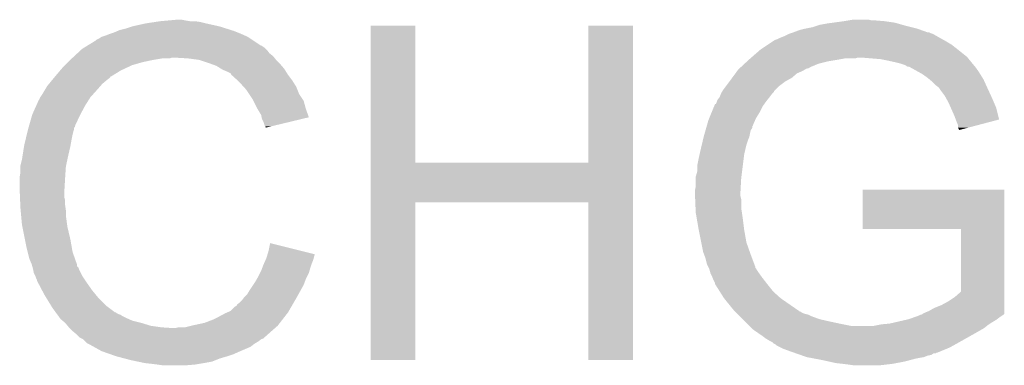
# Model space of a CAD drawing. Extents: x -9 to 122, y -9 to 65.
# Tile 35 of 256: x 40.09 to 43.45, y -4.75 to -3.57. Entities that reach past the tile are written whole.
import ezdxf

# ---------------------------------------------------------------- set-up
doc = ezdxf.new("R2010")
doc.units = 0
doc.layers.add('CLICKER_4_FOR_R7FA4M2A_V100_GTO', color=12, linetype='CONTINUOUS')

msp = doc.modelspace()

# ---------------------------------------------------------------- linework, layer by layer
at = {"layer": 'CLICKER_4_FOR_R7FA4M2A_V100_GTO'}
for points in [[(40.477442, -3.5941), (40.52316, -3.58394), (40.774618, -3.5941), (40.7289, -3.58394)], [(40.52316, -3.58394), (40.557026, -3.57886), (40.7289, -3.58394), (40.70858, -3.57886)], [(40.557026, -3.57886), (40.57396, -3.57632), (40.70858, -3.57886), (40.6908, -3.57632)], [(40.57396, -3.57632), (40.601898, -3.57378), (40.673022, -3.57632), (40.65778, -3.57378)], [(40.601898, -3.57378), (40.629838, -3.57124), (40.65778, -3.57378), (40.645082, -3.57124)], [(42.811696, -3.59156), (42.81932, -3.58902), (43.11142, -3.59156), (43.102532, -3.58902)], [(42.81932, -3.58902), (42.84726, -3.58394), (43.102532, -3.58902), (43.084752, -3.58394)], [(42.84726, -3.58394), (42.865886, -3.5814), (43.084752, -3.58394), (43.075862, -3.5814)], [(42.865886, -3.5814), (42.90314, -3.57632), (43.075862, -3.5814), (43.0403, -3.57632)], [(42.90314, -3.57632), (42.91838, -3.57378), (43.0403, -3.57632), (43.00982, -3.57378)], [(42.91838, -3.57378), (42.933622, -3.57124), (42.997122, -3.57378), (42.986962, -3.57124)], [(40.38854, -3.62458), (40.401238, -3.6195), (40.85971, -3.62458), (40.84828, -3.6195)], [(40.401238, -3.6195), (40.416478, -3.61442), (40.84828, -3.6195), (40.835584, -3.61442)], [(40.416478, -3.61442), (40.428338, -3.609338), (40.835584, -3.61442), (40.82288, -3.609338)], [(40.428338, -3.609338), (40.434262, -3.6068), (40.82288, -3.609338), (40.814842, -3.6068)], [(40.434262, -3.6068), (40.454578, -3.60172), (40.814842, -3.6068), (40.798754, -3.60172)], [(40.454578, -3.60172), (40.477442, -3.5941), (40.798754, -3.60172), (40.774618, -3.5941)], [(41.290252, -4.05892), (41.29026, -3.591582), (41.442662, -4.05892), (41.44264, -3.591582)], [(41.29026, -3.591582), (41.290262, -3.59156), (41.44264, -3.591582), (41.290262, -3.59156)], [(42.03192, -4.058898), (42.03194, -3.591582), (42.18431, -4.058898), (42.18432, -3.591582)], [(42.03194, -3.591582), (42.031942, -3.59156), (42.18432, -3.591582), (42.031942, -3.59156)], [(42.69994, -3.62712), (42.715182, -3.6195), (43.218736, -3.62712), (43.205402, -3.6195)], [(42.715182, -3.6195), (42.7228, -3.61696), (43.205402, -3.6195), (43.197782, -3.61696)], [(42.7228, -3.61696), (42.730414, -3.614422), (43.197782, -3.61696), (43.192704, -3.614422)], [(42.730414, -3.614422), (42.73042, -3.61442), (43.192704, -3.614422), (43.187624, -3.61442)], [(42.73042, -3.61442), (42.750742, -3.6068), (43.187624, -3.61442), (43.166286, -3.6068)], [(42.750742, -3.6068), (42.77106, -3.60172), (43.166286, -3.6068), (43.152058, -3.60172)], [(42.77106, -3.60172), (42.79646, -3.596638), (43.152058, -3.60172), (43.131732, -3.596638)], [(42.79646, -3.596638), (42.811696, -3.59156), (43.131732, -3.596638), (43.11142, -3.59156)], [(40.323884, -3.66014), (40.352982, -3.642358), (40.916864, -3.66014), (40.89019, -3.642358)], [(40.352982, -3.642358), (40.355524, -3.639818), (40.89019, -3.642358), (40.886378, -3.639818)], [(40.355524, -3.639818), (40.365682, -3.634738), (40.886378, -3.639818), (40.878758, -3.634738)], [(40.365682, -3.634738), (40.373296, -3.629662), (40.878758, -3.634738), (40.871142, -3.629662)], [(40.373296, -3.629662), (40.3733, -3.62966), (40.871142, -3.629662), (40.871138, -3.62966)], [(40.3733, -3.62966), (40.38854, -3.62458), (40.871138, -3.62966), (40.85971, -3.62458)], [(42.64152, -3.6576), (42.664382, -3.64236), (43.27144, -3.6576), (43.24604, -3.64236)], [(42.664382, -3.64236), (42.669462, -3.63982), (43.24604, -3.64236), (43.241468, -3.63982)], [(42.669462, -3.63982), (42.67708, -3.63728), (43.241468, -3.63982), (43.236896, -3.63728)], [(42.67708, -3.63728), (42.68724, -3.6322), (43.236896, -3.63728), (43.227752, -3.6322)], [(42.68724, -3.6322), (42.69359, -3.62966), (43.227752, -3.6322), (43.22318, -3.62966)], [(42.69359, -3.62966), (42.69994, -3.62712), (43.22318, -3.62966), (43.218736, -3.62712)], [(40.279902, -3.695702), (40.290844, -3.685542), (40.957502, -3.695702), (40.944802, -3.685542)], [(40.290844, -3.685542), (40.301786, -3.675382), (40.944802, -3.685542), (40.93718, -3.675382)], [(40.301786, -3.675382), (40.307262, -3.670298), (40.93718, -3.675382), (40.932098, -3.670298)], [(40.307262, -3.670298), (40.31141, -3.667762), (40.932098, -3.670298), (40.929562, -3.667762)], [(40.31141, -3.667762), (40.319726, -3.66268), (40.929562, -3.667762), (40.92194, -3.66268)], [(40.319726, -3.66268), (40.323874, -3.660146), (40.92194, -3.66268), (40.919406, -3.660146)], [(40.323874, -3.660146), (40.323884, -3.66014), (40.919406, -3.660146), (40.916864, -3.66014)], [(42.589628, -3.698242), (42.61866, -3.67284), (43.322242, -3.698242), (43.29049, -3.67284)], [(42.61866, -3.67284), (42.64152, -3.6576), (43.29049, -3.67284), (43.27144, -3.6576)], [(40.24884, -3.72618), (40.259, -3.71602), (40.47744, -3.72618), (40.513, -3.71602)], [(40.259, -3.71602), (40.26662, -3.7084), (40.513, -3.71602), (40.54856, -3.7084)], [(40.26662, -3.7084), (40.2717, -3.70332), (40.54856, -3.7084), (40.579038, -3.70332)], [(40.2717, -3.70332), (40.274432, -3.700782), (40.604436, -3.70332), (40.612058, -3.700782)], [(40.274432, -3.700782), (40.274434, -3.70078), (40.612058, -3.700782), (40.624762, -3.70078)], [(40.274434, -3.70078), (40.279902, -3.695702), (40.961566, -3.70078), (40.957502, -3.695702)], [(40.66794, -3.70332), (40.624762, -3.70078), (40.963598, -3.70332), (40.961566, -3.70078)], [(40.706038, -3.7084), (40.66794, -3.70332), (40.96766, -3.7084), (40.963598, -3.70332)], [(40.73652, -3.71856), (40.706038, -3.7084), (40.97782, -3.71856), (40.96766, -3.7084)], [(40.743506, -3.7211), (40.73652, -3.71856), (40.98036, -3.7211), (40.97782, -3.71856)], [(40.76446, -3.72872), (40.743506, -3.7211), (40.986892, -3.72872), (40.98036, -3.7211)], [(42.550664, -3.733802), (42.56434, -3.721102), (42.7863, -3.733802), (42.816778, -3.721102)], [(42.56434, -3.721102), (42.572548, -3.71348), (42.816778, -3.721102), (42.84726, -3.71348)], [(42.572548, -3.71348), (42.57802, -3.7084), (42.84726, -3.71348), (42.87774, -3.7084)], [(42.57802, -3.7084), (42.583824, -3.70332), (42.87774, -3.7084), (42.905678, -3.70332)], [(42.583824, -3.70332), (42.586726, -3.700782), (42.941236, -3.70332), (42.948858, -3.700782)], [(42.586726, -3.700782), (42.586728, -3.70078), (42.948858, -3.700782), (42.966642, -3.70078)], [(42.586728, -3.70078), (42.589628, -3.698242), (43.32432, -3.70078), (43.322242, -3.698242)], [(43.0276, -3.70586), (42.966642, -3.70078), (43.328476, -3.70586), (43.32432, -3.70078)], [(43.053, -3.71094), (43.0276, -3.70586), (43.332632, -3.71094), (43.328476, -3.70586)], [(43.07586, -3.71602), (43.053, -3.71094), (43.336788, -3.71602), (43.332632, -3.71094)], [(43.09618, -3.721102), (43.07586, -3.71602), (43.340946, -3.721102), (43.336788, -3.71602)], [(43.111414, -3.726178), (43.09618, -3.721102), (43.345098, -3.726178), (43.340946, -3.721102)], [(40.215038, -3.76428), (40.232232, -3.74396), (40.406316, -3.76428), (40.43934, -3.74396)], [(40.232232, -3.74396), (40.238678, -3.736342), (40.43934, -3.74396), (40.455664, -3.736342)], [(40.238678, -3.736342), (40.24884, -3.72618), (40.455664, -3.736342), (40.47744, -3.72618)], [(40.780722, -3.738882), (40.76446, -3.72872), (40.9956, -3.738882), (40.986892, -3.72872)], [(40.78478, -3.741418), (40.780722, -3.738882), (40.997186, -3.741418), (40.9956, -3.738882)], [(40.80256, -3.74904), (40.78478, -3.741418), (41.00195, -3.74904), (40.997186, -3.741418)], [(40.812714, -3.754118), (40.80256, -3.74904), (41.005126, -3.754118), (41.00195, -3.74904)], [(40.815258, -3.759196), (40.812714, -3.754118), (41.0083, -3.759196), (41.005126, -3.754118)], [(42.521968, -3.769362), (42.533146, -3.754122), (42.725338, -3.769362), (42.743118, -3.754122)], [(42.533146, -3.754122), (42.538736, -3.7465), (42.743118, -3.754122), (42.760898, -3.7465)], [(42.538736, -3.7465), (42.542462, -3.74142), (42.760898, -3.7465), (42.769364, -3.74142)], [(42.542462, -3.74142), (42.545196, -3.73888), (42.769364, -3.74142), (42.773598, -3.73888)], [(42.545196, -3.73888), (42.54793, -3.736342), (42.773598, -3.73888), (42.783754, -3.736342)], [(42.54793, -3.736342), (42.550664, -3.733802), (42.783754, -3.736342), (42.7863, -3.733802)], [(43.11142, -3.72618), (43.111414, -3.726178), (43.3451, -3.72618), (43.345098, -3.726178)], [(43.115234, -3.728722), (43.11142, -3.72618), (43.34764, -3.728722), (43.3451, -3.72618)], [(43.119034, -3.731256), (43.115234, -3.728722), (43.349542, -3.731256), (43.34764, -3.728722)], [(43.124114, -3.73126), (43.119034, -3.731256), (43.349544, -3.73126), (43.349542, -3.731256)], [(43.137834, -3.73888), (43.124114, -3.73126), (43.35526, -3.73888), (43.349544, -3.73126)], [(43.165272, -3.75412), (43.137834, -3.73888), (43.36542, -3.75412), (43.35526, -3.73888)], [(43.16984, -3.756658), (43.165272, -3.75412), (43.367008, -3.756658), (43.36542, -3.75412)], [(43.18762, -3.76936), (43.16984, -3.756658), (43.374946, -3.76936), (43.367008, -3.756658)], [(40.18788, -3.7973), (40.194114, -3.78968), (40.36917, -3.7973), (40.375838, -3.78968)], [(40.194114, -3.78968), (40.204504, -3.77698), (40.375838, -3.78968), (40.39108, -3.77698)], [(40.204504, -3.77698), (40.21074, -3.76936), (40.39108, -3.77698), (40.401236, -3.76936)], [(40.21074, -3.76936), (40.215026, -3.764294), (40.401236, -3.76936), (40.403774, -3.764294)], [(40.215026, -3.764294), (40.215038, -3.76428), (40.403774, -3.764294), (40.406316, -3.76428)], [(40.815262, -3.759198), (40.815258, -3.759196), (41.0083, -3.759198), (41.0083, -3.759196)], [(40.83784, -3.77952), (40.815262, -3.759198), (41.02354, -3.77952), (41.0083, -3.759198)], [(40.84066, -3.78206), (40.83784, -3.77952), (41.025128, -3.78206), (41.02354, -3.77952)], [(40.856824, -3.79984), (40.84066, -3.78206), (41.03624, -3.79984), (41.025128, -3.78206)], [(42.501182, -3.797302), (42.512614, -3.78206), (42.68216, -3.797302), (42.702478, -3.78206)], [(42.512614, -3.78206), (42.51452, -3.77952), (42.702478, -3.78206), (42.70705, -3.77952)], [(42.51452, -3.77952), (42.521968, -3.769362), (42.70705, -3.77952), (42.725338, -3.769362)], [(43.19372, -3.774442), (43.18762, -3.76936), (43.37812, -3.774442), (43.374946, -3.76936)], [(43.20286, -3.78206), (43.19372, -3.774442), (43.381584, -3.78206), (43.37812, -3.774442)], [(43.21556, -3.794758), (43.20286, -3.78206), (43.387356, -3.794758), (43.381584, -3.78206)], [(40.164172, -3.835402), (40.17264, -3.822702), (40.3352, -3.835402), (40.346628, -3.822702)], [(40.17264, -3.822702), (40.18026, -3.81), (40.346628, -3.822702), (40.35806, -3.81)], [(40.18026, -3.81), (40.18788, -3.7973), (40.35806, -3.81), (40.36917, -3.7973)], [(40.866058, -3.809998), (40.856824, -3.79984), (41.040304, -3.809998), (41.03624, -3.79984)], [(40.876222, -3.825242), (40.866058, -3.809998), (41.046402, -3.825242), (41.040304, -3.809998)], [(42.483022, -3.825242), (42.48404, -3.822698), (42.65676, -3.825242), (42.659302, -3.822698)], [(42.48404, -3.822698), (42.487082, -3.817626), (42.659302, -3.822698), (42.664374, -3.817626)], [(42.487082, -3.817626), (42.488606, -3.815086), (42.664374, -3.817626), (42.66438, -3.815086)], [(42.488606, -3.815086), (42.49166, -3.81), (42.66438, -3.815086), (42.669464, -3.81)], [(42.49166, -3.81), (42.501182, -3.797302), (42.669464, -3.81), (42.68216, -3.797302)], [(43.225718, -3.802378), (43.21556, -3.794758), (43.39082, -3.802378), (43.387356, -3.794758)], [(43.22572, -3.80238), (43.225718, -3.802378), (43.39082, -3.80238), (43.39082, -3.802378)], [(43.2308, -3.81), (43.22572, -3.80238), (43.394338, -3.81), (43.39082, -3.80238)], [(43.24604, -3.830318), (43.2308, -3.81), (43.403716, -3.830318), (43.394338, -3.81)], [(40.150804, -3.86334), (40.159954, -3.84302), (40.317422, -3.86334), (40.330352, -3.84302)], [(40.159954, -3.84302), (40.16248, -3.842998), (40.330352, -3.84302), (40.330366, -3.842998)], [(40.16248, -3.842998), (40.162484, -3.837934), (40.330366, -3.842998), (40.333588, -3.837934)], [(40.162484, -3.837934), (40.164172, -3.835402), (40.333588, -3.837934), (40.3352, -3.835402)], [(40.886378, -3.840478), (40.876222, -3.825242), (41.056562, -3.840478), (41.046402, -3.825242)], [(40.89019, -3.8481), (40.886378, -3.840478), (41.061642, -3.8481), (41.056562, -3.840478)], [(40.90162, -3.87096), (40.89019, -3.8481), (41.067876, -3.87096), (41.061642, -3.8481)], [(42.460614, -3.865882), (42.463736, -3.85826), (42.62628, -3.865882), (42.631722, -3.85826)], [(42.463736, -3.85826), (42.466266, -3.858246), (42.631722, -3.85826), (42.631732, -3.858246)], [(42.466266, -3.858246), (42.4688, -3.853178), (42.631732, -3.858246), (42.635352, -3.853178)], [(42.4688, -3.853178), (42.470492, -3.8481), (42.635352, -3.853178), (42.63898, -3.8481)], [(42.470492, -3.8481), (42.471342, -3.845558), (42.63898, -3.8481), (42.641012, -3.845558)], [(42.471342, -3.845558), (42.47896, -3.8354), (42.641012, -3.845558), (42.64914, -3.8354)], [(42.47896, -3.8354), (42.483022, -3.825242), (42.64914, -3.8354), (42.65676, -3.825242)], [(43.248864, -3.8354), (43.24604, -3.830318), (43.40606, -3.8354), (43.403716, -3.830318)], [(43.25874, -3.85318), (43.248864, -3.8354), (43.41368, -3.85318), (43.40606, -3.8354)], [(43.266644, -3.870962), (43.25874, -3.85318), (43.4213, -3.870962), (43.41368, -3.85318)], [(40.13708, -3.893818), (40.150804, -3.86334), (40.301006, -3.893818), (40.317422, -3.86334)], [(40.90467, -3.87604), (40.90162, -3.87096), (41.06926, -3.87604), (41.067876, -3.87096)], [(40.91686, -3.896358), (40.90467, -3.87604), (41.07663, -3.896358), (41.06926, -3.87604)], [(42.443976, -3.906522), (42.452298, -3.886198), (42.60342, -3.906522), (42.61612, -3.886198)], [(42.452298, -3.886198), (42.460614, -3.865882), (42.61612, -3.886198), (42.62628, -3.865882)], [(43.27906, -3.8989), (43.266644, -3.870962), (43.428272, -3.8989), (43.4213, -3.870962)], [(40.125466, -3.934464), (40.136354, -3.896358), (40.28186, -3.934464), (40.29964, -3.896358)], [(40.136354, -3.896358), (40.13708, -3.893818), (40.29964, -3.896358), (40.301006, -3.893818)], [(40.918386, -3.903986), (40.91686, -3.896358), (41.079396, -3.903986), (41.07663, -3.896358)], [(40.9194, -3.909058), (40.918386, -3.903986), (41.058366, -3.909058), (41.079396, -3.903986)], [(40.92448, -3.91922), (40.9194, -3.909058), (41.016232, -3.91922), (41.058366, -3.909058)], [(40.92956, -3.934456), (40.92448, -3.91922), (40.953062, -3.934456), (41.016232, -3.91922)], [(42.436504, -3.929384), (42.44086, -3.914138), (42.59326, -3.929384), (42.600034, -3.914138)], [(42.44086, -3.914138), (42.443976, -3.906522), (42.600034, -3.914138), (42.60342, -3.906522)], [(43.283826, -3.911606), (43.27906, -3.8989), (43.43144, -3.911606), (43.428272, -3.8989)], [(43.28668, -3.91922), (43.283826, -3.911606), (43.402606, -3.91922), (43.43144, -3.911606)], [(43.291758, -3.931916), (43.28668, -3.91922), (43.354528, -3.931916), (43.402606, -3.91922)], [(40.11821, -3.9624), (40.12063, -3.95224), (40.27424, -3.9624), (40.276782, -3.95224)], [(40.12063, -3.95224), (40.12184, -3.94716), (40.276782, -3.95224), (40.278472, -3.94716)], [(40.12184, -3.94716), (40.122564, -3.944622), (40.278472, -3.94716), (40.279318, -3.944622)], [(40.122564, -3.944622), (40.124014, -3.939546), (40.279318, -3.944622), (40.27932, -3.939546)], [(40.124014, -3.939546), (40.12474, -3.937006), (40.27932, -3.939546), (40.281854, -3.937006)], [(40.12474, -3.937006), (40.125466, -3.934464), (40.281854, -3.937006), (40.28186, -3.934464)], [(40.932094, -3.936994), (40.92956, -3.934456), (40.942538, -3.936994), (40.953062, -3.934456)], [(40.9321, -3.939512), (40.932094, -3.936994), (40.9321, -3.939512), (40.942538, -3.936994)], [(42.42562, -3.96748), (42.428522, -3.95732), (42.581066, -3.96748), (42.5831, -3.95732)], [(42.428522, -3.95732), (42.431424, -3.947162), (42.5831, -3.95732), (42.585638, -3.947162)], [(42.431424, -3.947162), (42.4336, -3.939546), (42.585638, -3.947162), (42.590716, -3.939546)], [(42.4336, -3.939546), (42.435052, -3.934466), (42.590716, -3.939546), (42.59072, -3.934466)], [(42.435052, -3.934466), (42.435776, -3.931926), (42.59072, -3.934466), (42.593254, -3.931926)], [(42.435776, -3.931926), (42.436504, -3.929384), (42.593254, -3.931926), (42.59326, -3.929384)], [(43.29176, -3.939536), (43.291758, -3.931916), (43.325672, -3.939536), (43.354528, -3.931916)], [(43.294298, -3.944616), (43.29176, -3.939536), (43.306434, -3.944616), (43.325672, -3.939536)], [(43.296832, -3.947152), (43.294298, -3.944616), (43.296832, -3.947152), (43.306434, -3.944616)], [(40.10914, -4.0005), (40.115186, -3.9751), (40.26708, -4.0005), (40.2717, -3.9751)], [(40.115186, -3.9751), (40.11821, -3.9624), (40.2717, -3.9751), (40.27424, -3.9624)], [(42.418362, -3.99796), (42.42199, -3.982718), (42.570402, -3.99796), (42.57548, -3.982718)], [(42.42199, -3.982718), (42.425014, -3.970022), (42.57548, -3.982718), (42.580558, -3.970022)], [(42.425014, -3.970022), (42.42562, -3.96748), (42.580558, -3.970022), (42.581066, -3.96748)], [(40.103524, -4.03606), (40.108738, -4.00304), (40.259, -4.03606), (40.26662, -4.00304)], [(40.108738, -4.00304), (40.10914, -4.0005), (40.26662, -4.00304), (40.26708, -4.0005)], [(42.41066, -4.030982), (42.41292, -4.02082), (42.56278, -4.030982), (42.565124, -4.02082)], [(42.41292, -4.02082), (42.418362, -3.99796), (42.565124, -4.02082), (42.570402, -3.99796)], [(40.09644, -4.069078), (40.10152, -4.04876), (40.251924, -4.069078), (40.256278, -4.04876)], [(40.10152, -4.04876), (40.103524, -4.03606), (40.256278, -4.04876), (40.259, -4.03606)], [(41.29025, -4.19354), (41.290252, -4.05892), (42.184308, -4.19354), (42.18431, -4.05892)], [(41.442662, -4.05892), (42.03192, -4.058898), (42.18431, -4.05892), (42.18431, -4.058898)], [(42.40276, -4.069078), (42.40784, -4.04368), (42.558016, -4.069078), (42.561192, -4.04368)], [(42.40784, -4.04368), (42.41066, -4.030982), (42.561192, -4.04368), (42.56278, -4.030982)], [(40.0939, -4.107178), (40.09644, -4.091938), (40.249008, -4.107178), (40.250024, -4.091938)], [(40.09644, -4.07162), (40.09644, -4.069078), (40.25138, -4.07162), (40.251924, -4.069078)], [(40.09644, -4.091938), (40.09644, -4.07162), (40.250024, -4.091938), (40.25138, -4.07162)], [(42.39768, -4.107176), (42.40276, -4.089398), (42.553254, -4.107176), (42.555476, -4.089398)], [(42.40276, -4.089398), (42.40276, -4.069078), (42.555476, -4.089398), (42.558016, -4.069078)], [(40.0939, -4.10972), (40.0939, -4.107178), (40.24884, -4.10972), (40.249008, -4.107178)], [(40.0939, -4.152898), (40.0939, -4.10972), (40.2463, -4.152898), (40.24884, -4.10972)], [(42.39768, -4.11226), (42.39768, -4.107176), (42.55262, -4.11226), (42.553254, -4.107176)], [(42.39768, -4.140198), (42.39768, -4.11226), (42.551066, -4.140198), (42.55262, -4.11226)], [(40.0939, -4.1529), (40.0939, -4.152898), (40.2463, -4.1529), (40.2463, -4.152898)], [(40.09496, -4.178302), (40.0939, -4.1529), (40.2463, -4.178302), (40.2463, -4.1529)], [(42.39514, -4.152898), (42.39768, -4.140198), (42.550362, -4.152898), (42.551066, -4.140198)], [(42.39514, -4.157978), (42.39514, -4.152898), (42.55008, -4.157978), (42.550362, -4.152898)], [(42.39514, -4.16814), (42.39514, -4.157978), (42.55008, -4.16814), (42.55008, -4.157978)], [(42.96664, -4.284958), (42.96666, -4.150382), (43.449238, -4.284958), (43.44924, -4.150382)], [(42.96666, -4.150382), (42.966662, -4.15036), (43.44924, -4.150382), (42.966662, -4.15036)], [(40.095382, -4.188462), (40.09496, -4.178302), (40.24884, -4.188462), (40.2463, -4.178302)], [(40.096018, -4.2037), (40.095382, -4.188462), (40.24884, -4.2037), (40.24884, -4.188462)], [(41.29024, -4.731998), (41.29025, -4.193562), (41.442618, -4.731998), (41.44264, -4.193562)], [(41.29025, -4.193562), (41.29025, -4.19354), (41.44264, -4.193562), (42.031898, -4.19354)], [(42.03192, -4.731998), (42.031898, -4.19354), (42.184298, -4.731998), (42.184308, -4.19354)], [(42.395352, -4.173222), (42.39514, -4.16814), (42.55008, -4.173222), (42.55008, -4.16814)], [(42.395776, -4.183382), (42.395352, -4.173222), (42.55262, -4.183382), (42.55008, -4.173222)], [(42.397046, -4.213862), (42.395776, -4.183382), (42.55262, -4.213862), (42.55262, -4.183382)], [(40.09644, -4.21386), (40.096018, -4.2037), (40.250292, -4.21386), (40.24884, -4.2037)], [(40.097134, -4.221482), (40.09644, -4.21386), (40.25138, -4.221482), (40.250292, -4.21386)], [(40.09875, -4.23926), (40.097134, -4.221482), (40.25138, -4.23926), (40.25138, -4.221482)], [(42.39768, -4.229098), (42.397046, -4.213862), (42.55516, -4.229098), (42.55262, -4.213862)], [(40.10152, -4.26974), (40.09875, -4.23926), (40.255446, -4.26974), (40.25138, -4.23926)], [(42.397682, -4.2291), (42.39768, -4.229098), (42.55516, -4.2291), (42.55516, -4.229098)], [(42.400774, -4.24688), (42.397682, -4.2291), (42.5577, -4.24688), (42.55516, -4.2291)], [(42.40784, -4.28752), (42.400774, -4.24688), (42.56278, -4.28752), (42.5577, -4.24688)], [(40.103044, -4.277358), (40.10152, -4.26974), (40.25646, -4.277358), (40.255446, -4.26974)], [(40.11168, -4.32054), (40.103044, -4.277358), (40.26662, -4.32054), (40.25646, -4.277358)], [(42.416478, -4.3307), (42.40784, -4.28752), (42.570402, -4.3307), (42.56278, -4.28752)], [(43.301898, -4.28498), (42.96664, -4.284958), (43.449238, -4.28498), (43.449238, -4.284958)], [(43.30192, -4.498332), (43.301898, -4.28498), (43.449234, -4.498332), (43.449238, -4.28498)], [(40.11676, -4.34594), (40.11168, -4.32054), (40.271104, -4.34594), (40.26662, -4.32054)], [(40.121206, -4.36372), (40.11676, -4.34594), (40.274242, -4.36372), (40.271104, -4.34594)], [(40.938444, -4.371362), (40.94226, -4.358642), (41.099732, -4.371362), (41.048888, -4.358642)], [(40.94226, -4.358642), (40.947362, -4.333244), (41.048888, -4.358642), (40.947362, -4.333244)], [(42.42308, -4.363718), (42.416478, -4.3307), (42.582054, -4.363718), (42.570402, -4.3307)], [(40.12692, -4.386578), (40.121206, -4.36372), (40.282308, -4.386578), (40.274242, -4.36372)], [(40.13454, -4.404358), (40.12692, -4.386578), (40.288582, -4.404358), (40.282308, -4.386578)], [(40.926738, -4.401818), (40.932382, -4.389122), (41.08958, -4.401818), (41.094658, -4.389122)], [(40.932382, -4.389122), (40.934642, -4.38404), (41.094658, -4.389122), (41.09593, -4.38404)], [(40.934642, -4.38404), (40.936164, -4.37896), (41.09593, -4.38404), (41.097202, -4.37896)], [(40.936164, -4.37896), (40.938444, -4.371362), (41.097202, -4.37896), (41.099732, -4.371362)], [(42.42689, -4.37388), (42.42308, -4.363718), (42.58564, -4.37388), (42.582054, -4.363718)], [(42.430698, -4.384038), (42.42689, -4.37388), (42.58945, -4.384038), (42.58564, -4.37388)], [(42.435778, -4.404358), (42.430698, -4.384038), (42.59707, -4.404358), (42.58945, -4.384038)], [(40.135268, -4.406904), (40.13454, -4.404358), (40.28948, -4.406904), (40.288582, -4.404358)], [(40.13672, -4.411986), (40.135268, -4.406904), (40.289486, -4.411986), (40.28948, -4.406904)], [(40.13817, -4.417064), (40.13672, -4.411986), (40.29456, -4.417064), (40.289486, -4.411986)], [(40.13962, -4.42214), (40.13817, -4.417064), (40.296254, -4.42214), (40.29456, -4.417064)], [(40.14013, -4.42468), (40.13962, -4.42214), (40.2971, -4.42468), (40.296254, -4.42214)], [(40.14216, -4.434838), (40.14013, -4.42468), (40.30218, -4.434838), (40.2971, -4.42468)], [(40.91305, -4.43484), (40.91686, -4.42722), (41.07942, -4.43484), (41.081596, -4.42722)], [(40.91686, -4.42722), (40.92067, -4.41706), (41.081596, -4.42722), (41.0845, -4.41706)], [(40.92067, -4.41706), (40.92448, -4.4069), (41.0845, -4.41706), (41.087886, -4.4069)], [(40.92448, -4.4069), (40.926738, -4.401818), (41.087886, -4.4069), (41.08958, -4.401818)], [(42.440862, -4.414524), (42.435778, -4.404358), (42.60088, -4.414524), (42.59707, -4.404358)], [(42.442134, -4.417066), (42.440862, -4.414524), (42.600886, -4.417066), (42.60088, -4.414524)], [(42.4434, -4.4196), (42.442134, -4.417066), (42.60342, -4.4196), (42.600886, -4.417066)], [(42.443402, -4.419604), (42.4434, -4.4196), (42.603422, -4.419604), (42.60342, -4.4196)], [(42.444852, -4.424682), (42.443402, -4.419604), (42.605962, -4.424682), (42.603422, -4.419604)], [(42.447028, -4.4323), (42.444852, -4.424682), (42.61104, -4.4323), (42.605962, -4.424682)], [(40.14724, -4.445), (40.14216, -4.434838), (40.307262, -4.445), (40.30218, -4.434838)], [(40.147242, -4.445002), (40.14724, -4.445), (40.307262, -4.445002), (40.307262, -4.445)], [(40.14978, -4.452618), (40.147242, -4.445002), (40.31234, -4.452618), (40.307262, -4.445002)], [(40.152318, -4.457696), (40.14978, -4.452618), (40.315726, -4.457696), (40.31234, -4.452618)], [(40.15232, -4.460236), (40.152318, -4.457696), (40.317418, -4.460236), (40.315726, -4.457696)], [(40.156334, -4.46786), (40.15232, -4.460236), (40.3225, -4.46786), (40.317418, -4.460236)], [(40.896538, -4.465322), (40.902344, -4.45516), (41.065448, -4.465322), (41.06926, -4.45516)], [(40.902344, -4.45516), (40.9067, -4.44754), (41.06926, -4.45516), (41.07307, -4.44754)], [(40.9067, -4.44754), (40.91305, -4.43484), (41.07307, -4.44754), (41.07942, -4.43484)], [(42.448478, -4.437378), (42.447028, -4.4323), (42.614668, -4.437378), (42.61104, -4.4323)], [(42.45356, -4.44754), (42.448478, -4.437378), (42.621926, -4.44754), (42.614668, -4.437378)], [(42.454576, -4.45008), (42.45356, -4.44754), (42.62374, -4.45008), (42.621926, -4.44754)], [(42.45864, -4.46024), (42.454576, -4.45008), (42.631644, -4.46024), (42.62374, -4.45008)], [(42.463718, -4.470396), (42.45864, -4.46024), (42.639542, -4.470396), (42.631644, -4.46024)], [(40.1697, -4.49326), (40.156334, -4.46786), (40.34028, -4.49326), (40.3225, -4.46786)], [(40.17772, -4.5085), (40.1697, -4.49326), (40.35275, -4.5085), (40.34028, -4.49326)], [(40.868602, -4.508498), (40.876218, -4.4958), (41.043296, -4.508498), (41.05035, -4.4958)], [(40.876218, -4.4958), (40.889764, -4.475482), (41.05035, -4.4958), (41.06164, -4.475482)], [(40.889764, -4.475482), (40.896538, -4.465322), (41.06164, -4.475482), (41.065448, -4.465322)], [(42.46372, -4.472936), (42.463718, -4.470396), (42.641518, -4.472936), (42.639542, -4.470396)], [(42.463724, -4.47294), (42.46372, -4.472936), (42.64152, -4.47294), (42.641518, -4.472936)], [(42.479764, -4.49834), (42.463724, -4.47294), (42.66184, -4.49834), (42.64152, -4.47294)], [(40.18548, -4.521198), (40.17772, -4.5085), (40.363138, -4.521198), (40.35275, -4.5085)], [(40.201004, -4.5466), (40.18548, -4.521198), (40.388542, -4.5466), (40.363138, -4.521198)], [(40.843202, -4.536438), (40.85082, -4.528818), (41.027418, -4.536438), (41.031828, -4.528818)], [(40.85082, -4.528818), (40.856536, -4.5212), (41.031828, -4.528818), (41.03624, -4.5212)], [(40.856536, -4.5212), (40.858442, -4.51866), (41.03624, -4.5212), (41.03765, -4.51866)], [(40.858442, -4.51866), (40.868602, -4.508498), (41.03765, -4.51866), (41.043296, -4.508498)], [(42.4942, -4.521198), (42.479764, -4.49834), (42.687238, -4.521198), (42.66184, -4.49834)], [(42.494202, -4.5212), (42.4942, -4.521198), (42.68724, -4.5212), (42.687238, -4.521198)], [(42.527218, -4.561838), (42.494202, -4.5212), (42.745944, -4.561838), (42.68724, -4.5212)], [(43.25874, -4.53136), (43.281602, -4.51612), (43.449234, -4.53136), (43.449234, -4.51612)], [(43.281602, -4.51612), (43.30192, -4.498332), (43.449234, -4.51612), (43.449234, -4.498332)], [(40.20566, -4.55422), (40.201004, -4.5466), (40.398704, -4.55422), (40.388542, -4.5466)], [(40.216836, -4.56946), (40.20566, -4.55422), (40.419024, -4.56946), (40.398704, -4.55422)], [(40.81272, -4.564378), (40.827966, -4.54914), (41.011242, -4.564378), (41.020064, -4.54914)], [(40.827966, -4.54914), (40.830506, -4.549134), (41.020064, -4.54914), (41.020066, -4.549134)], [(40.830506, -4.549134), (40.833042, -4.546596), (41.020066, -4.549134), (41.021536, -4.546596)], [(40.833042, -4.546596), (40.835584, -4.54152), (41.021536, -4.546596), (41.024474, -4.54152)], [(40.835584, -4.54152), (40.843202, -4.536438), (41.024474, -4.54152), (41.027418, -4.536438)], [(42.5323, -4.56692), (42.527218, -4.561838), (42.753284, -4.56692), (42.745944, -4.561838)], [(43.192702, -4.56438), (43.21048, -4.55422), (43.449234, -4.56438), (43.449234, -4.55422)], [(43.21048, -4.55422), (43.235882, -4.54406), (43.449234, -4.55422), (43.449234, -4.54406)], [(43.235882, -4.54406), (43.25874, -4.53136), (43.449234, -4.54406), (43.449234, -4.53136)], [(40.216842, -4.569466), (40.216836, -4.56946), (40.421566, -4.569466), (40.419024, -4.56946)], [(40.2187, -4.572002), (40.216842, -4.569466), (40.424104, -4.572002), (40.421566, -4.569466)], [(40.220562, -4.57454), (40.2187, -4.572002), (40.429182, -4.57454), (40.424104, -4.572002)], [(40.222426, -4.577082), (40.220562, -4.57454), (40.436804, -4.577082), (40.429182, -4.57454)], [(40.22615, -4.58216), (40.222426, -4.577082), (40.444422, -4.58216), (40.436804, -4.577082)], [(40.229876, -4.58724), (40.22615, -4.58216), (40.45458, -4.58724), (40.444422, -4.58216)], [(40.233598, -4.592318), (40.229876, -4.58724), (40.466006, -4.592318), (40.45458, -4.58724)], [(40.2397, -4.597402), (40.233598, -4.592318), (40.477442, -4.597402), (40.466006, -4.592318)], [(40.723822, -4.605018), (40.756842, -4.59232), (40.980644, -4.605018), (40.99052, -4.59232)], [(40.756842, -4.59232), (40.794938, -4.572), (40.99052, -4.59232), (41.006324, -4.572)], [(40.794938, -4.572), (40.800862, -4.56946), (41.006324, -4.572), (41.0083, -4.56946)], [(40.800862, -4.56946), (40.81272, -4.564378), (41.0083, -4.56946), (41.011242, -4.564378)], [(42.532306, -4.566926), (42.5323, -4.56692), (42.755826, -4.566926), (42.753284, -4.56692)], [(42.534842, -4.569462), (42.532306, -4.566926), (42.758364, -4.569462), (42.755826, -4.566926)], [(42.53738, -4.572), (42.534842, -4.569462), (42.763442, -4.572), (42.758364, -4.569462)], [(42.539918, -4.574538), (42.53738, -4.572), (42.77106, -4.574538), (42.763442, -4.572)], [(42.54246, -4.57708), (42.539918, -4.574538), (42.781222, -4.57708), (42.77106, -4.574538)], [(42.54754, -4.58216), (42.54246, -4.57708), (42.791382, -4.58216), (42.781222, -4.57708)], [(42.5577, -4.59232), (42.54754, -4.58216), (42.819322, -4.59232), (42.791382, -4.58216)], [(42.56532, -4.59994), (42.5577, -4.59232), (42.85234, -4.59994), (42.819322, -4.59232)], [(43.080098, -4.602478), (43.113096, -4.594862), (43.4086, -4.602478), (43.421298, -4.594862)], [(43.113096, -4.594862), (43.12412, -4.592318), (43.421298, -4.594862), (43.424688, -4.592318)], [(43.12412, -4.592318), (43.13834, -4.58724), (43.424688, -4.592318), (43.43146, -4.58724)], [(43.13834, -4.58724), (43.15968, -4.57962), (43.43146, -4.58724), (43.44289, -4.57962)], [(43.15968, -4.57962), (43.164764, -4.57708), (43.44289, -4.57962), (43.4467, -4.57708)], [(43.164764, -4.57708), (43.167306, -4.577076), (43.4467, -4.57708), (43.446704, -4.577076)], [(43.167306, -4.577076), (43.1711, -4.574546), (43.446704, -4.577076), (43.449234, -4.574546)], [(43.1711, -4.574546), (43.17492, -4.572), (43.449234, -4.574546), (43.449234, -4.572)], [(43.17492, -4.572), (43.192702, -4.56438), (43.449234, -4.572), (43.449234, -4.56438)], [(40.248838, -4.605018), (40.2397, -4.597402), (40.50791, -4.605018), (40.477442, -4.597402)], [(40.24884, -4.60502), (40.248838, -4.605018), (40.507918, -4.60502), (40.50791, -4.605018)], [(40.257308, -4.61518), (40.24884, -4.60502), (40.540942, -4.61518), (40.507918, -4.60502)], [(40.26154, -4.62026), (40.257308, -4.61518), (40.5765, -4.62026), (40.540942, -4.61518)], [(40.26408, -4.6228), (40.26154, -4.62026), (40.614598, -4.6228), (40.5765, -4.62026)], [(40.27424, -4.63296), (40.26408, -4.6228), (40.95242, -4.63296), (40.964032, -4.6228)], [(40.624762, -4.6228), (40.634922, -4.62026), (40.964032, -4.6228), (40.966934, -4.62026)], [(40.657782, -4.62026), (40.678092, -4.615182), (40.966934, -4.62026), (40.97274, -4.615182)], [(40.678092, -4.615182), (40.68826, -4.61264), (40.97274, -4.615182), (40.974716, -4.61264)], [(40.68826, -4.61264), (40.723822, -4.605018), (40.974716, -4.61264), (40.980644, -4.605018)], [(42.57294, -4.60756), (42.56532, -4.59994), (42.8879, -4.60756), (42.85234, -4.59994)], [(42.58056, -4.61518), (42.57294, -4.60756), (42.926002, -4.61518), (42.8879, -4.60756)], [(42.588182, -4.622802), (42.58056, -4.61518), (43.380658, -4.622802), (43.390184, -4.61518)], [(42.593258, -4.627878), (42.588182, -4.622802), (43.371774, -4.627878), (43.380658, -4.622802)], [(42.615274, -4.64312), (42.593258, -4.627878), (43.3451, -4.64312), (43.371774, -4.627878)], [(43.004742, -4.61518), (43.01744, -4.61264), (43.390184, -4.61518), (43.39336, -4.61264)], [(43.01744, -4.61264), (43.03014, -4.6101), (43.39336, -4.61264), (43.397168, -4.6101)], [(43.03014, -4.6101), (43.05808, -4.60756), (43.397168, -4.6101), (43.400978, -4.60756)], [(43.05808, -4.60756), (43.080098, -4.602478), (43.400978, -4.60756), (43.4086, -4.602478)], [(40.274242, -4.632962), (40.27424, -4.63296), (40.952416, -4.632962), (40.95242, -4.63296)], [(40.28948, -4.64566), (40.274242, -4.632962), (40.938132, -4.64566), (40.952416, -4.632962)], [(40.297102, -4.65328), (40.28948, -4.64566), (40.92956, -4.65328), (40.938132, -4.64566)], [(40.29964, -4.655818), (40.297102, -4.65328), (40.92702, -4.655818), (40.92956, -4.65328)], [(40.304722, -4.65836), (40.29964, -4.655818), (40.924476, -4.65836), (40.92702, -4.655818)], [(40.309796, -4.660898), (40.304722, -4.65836), (40.916868, -4.660898), (40.924476, -4.65836)], [(40.309802, -4.660902), (40.309796, -4.660898), (40.916858, -4.660902), (40.916868, -4.660898)], [(40.317424, -4.668522), (40.309802, -4.660902), (40.906698, -4.668522), (40.916858, -4.660902)], [(42.62628, -4.65074), (42.615274, -4.64312), (43.331552, -4.65074), (43.3451, -4.64312)], [(42.63644, -4.65836), (42.62628, -4.65074), (43.318006, -4.65836), (43.331552, -4.65074)], [(42.649142, -4.66598), (42.63644, -4.65836), (43.30446, -4.66598), (43.318006, -4.65836)], [(40.3225, -4.673598), (40.317424, -4.668522), (40.898236, -4.673598), (40.906698, -4.668522)], [(40.32758, -4.67614), (40.3225, -4.673598), (40.894, -4.67614), (40.898236, -4.673598)], [(40.345868, -4.6863), (40.32758, -4.67614), (40.881298, -4.6863), (40.894, -4.67614)], [(40.373298, -4.70154), (40.345868, -4.6863), (40.84574, -4.70154), (40.881298, -4.6863)], [(42.659296, -4.671058), (42.649142, -4.66598), (43.295432, -4.671058), (43.30446, -4.66598)], [(42.66438, -4.676138), (42.659296, -4.671058), (43.2864, -4.676138), (43.295432, -4.671058)], [(42.669456, -4.678678), (42.66438, -4.676138), (43.281884, -4.678678), (43.2864, -4.676138)], [(42.672, -4.681218), (42.669456, -4.678678), (43.27737, -4.681218), (43.281884, -4.678678)], [(42.687242, -4.68884), (42.672, -4.681218), (43.26382, -4.68884), (43.27737, -4.681218)], [(42.6974, -4.69392), (42.687242, -4.68884), (43.25148, -4.69392), (43.26382, -4.68884)], [(42.72534, -4.70408), (42.6974, -4.69392), (43.226804, -4.70408), (43.25148, -4.69392)], [(40.402328, -4.7117), (40.373298, -4.70154), (40.82288, -4.7117), (40.84574, -4.70154)], [(40.4241, -4.71932), (40.402328, -4.7117), (40.80002, -4.71932), (40.82288, -4.7117)], [(40.45305, -4.726938), (40.4241, -4.71932), (40.77462, -4.726938), (40.80002, -4.71932)], [(40.47236, -4.73202), (40.45305, -4.726938), (40.761916, -4.73202), (40.77462, -4.726938)], [(42.732598, -4.70662), (42.72534, -4.70408), (43.220636, -4.70662), (43.226804, -4.70408)], [(42.732616, -4.706626), (42.732598, -4.70662), (43.218094, -4.706626), (43.220636, -4.70662)], [(42.739856, -4.70916), (42.732616, -4.706626), (43.215554, -4.70916), (43.218094, -4.706626)], [(42.739868, -4.709164), (42.739856, -4.70916), (43.207934, -4.709164), (43.215554, -4.70916)], [(42.754378, -4.714242), (42.739868, -4.709164), (43.200318, -4.714242), (43.207934, -4.709164)], [(42.761636, -4.716782), (42.754378, -4.714242), (43.187618, -4.716782), (43.200318, -4.714242)], [(42.77614, -4.721858), (42.761636, -4.716782), (43.174922, -4.721858), (43.187618, -4.716782)], [(42.776152, -4.72186), (42.77614, -4.721858), (43.174918, -4.72186), (43.174922, -4.721858)], [(42.789484, -4.7244), (42.776152, -4.72186), (43.15968, -4.7244), (43.174918, -4.72186)], [(42.802816, -4.72694), (42.789484, -4.7244), (43.14698, -4.72694), (43.15968, -4.7244)], [(42.82948, -4.73202), (42.802816, -4.72694), (43.12793, -4.73202), (43.14698, -4.72694)], [(40.496492, -4.7371), (40.47236, -4.73202), (40.749218, -4.7371), (40.761916, -4.73202)], [(40.520622, -4.74218), (40.496492, -4.7371), (40.72128, -4.74218), (40.749218, -4.7371)], [(40.54348, -4.74472), (40.520622, -4.74218), (40.70604, -4.74472), (40.72128, -4.74218)], [(40.5638, -4.74726), (40.54348, -4.74472), (40.690802, -4.74726), (40.70604, -4.74472)], [(40.58158, -4.7498), (40.5638, -4.74726), (40.660322, -4.7498), (40.690802, -4.74726)], [(41.442618, -4.73202), (41.29024, -4.731998), (41.442618, -4.73202), (41.442618, -4.731998)], [(42.184298, -4.73202), (42.03192, -4.731998), (42.184298, -4.73202), (42.184298, -4.731998)], [(42.85234, -4.7371), (42.82948, -4.73202), (43.108882, -4.7371), (43.12793, -4.73202)], [(42.8752, -4.74218), (42.85234, -4.7371), (43.081786, -4.74218), (43.108882, -4.7371)], [(42.89806, -4.74472), (42.8752, -4.74218), (43.06824, -4.74472), (43.081786, -4.74218)], [(42.91838, -4.74726), (42.89806, -4.74472), (43.046648, -4.74726), (43.06824, -4.74472)], [(42.93616, -4.7498), (42.91838, -4.74726), (43.025058, -4.7498), (43.046648, -4.74726)]]:
    msp.add_solid(points, dxfattribs=at)

doc.saveas('drawing.dxf')
